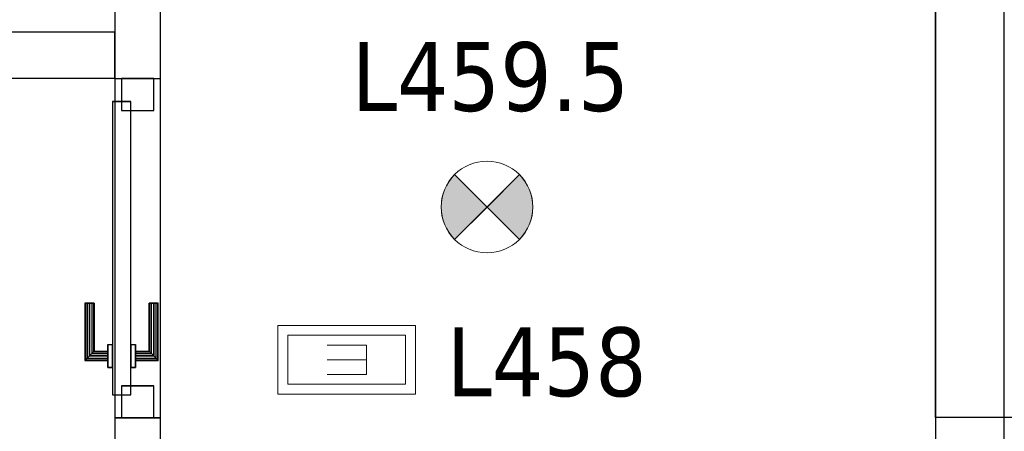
# Model space of a CAD drawing. Header units: metres. Extents: x 397.7 to 427.5, y 12.7 to 28.4.
# Tile 103 of 133: x 408.7 to 410.8, y 26 to 26.9. Entities that reach past the tile are written whole.
import ezdxf

# ---------------------------------------------------------------- set-up
doc = ezdxf.new("R2010")
doc.units = ezdxf.units.M
doc.layers.add('01_CARPINTERIA', color=5, linetype='Continuous', lineweight=25, true_color=0x0000ff)
doc.layers.add('01_SUELOS', color=7, linetype='Continuous', lineweight=25, true_color=0x007f00)
for name, color, linetype, lineweight in [('A-DETL-GENF-OTLN', 7, 'Continuous', 18), ('A-GENM-____-OTLN', 7, 'Continuous', 18), ('A-WALL-____-MCUT', 7, 'Continuous', 25), ('A-WALL-____-OTLN', 7, 'Continuous', 25), ('E-LITE-____-IDEN', 7, 'Continuous', 30), ('E-LITE-EQPM-IDEN', 7, 'Continuous', 30)]:
    doc.layers.add(name, color=color, linetype=linetype, lineweight=lineweight)
doc.styles.add('Tahoma_4', font='tahoma.ttf', dxfattribs={"height": 0.15})

# ---------------------------------------------------------------- blocks, each defined once
blk = doc.blocks.new('Family - LONDR55-XX_ZZ-ARQ-CAA-M3D-Londres55-153779-07_ENLLUMENAT_P4')
at = {"layer": '01_CARPINTERIA', "color": 161, "true_color": 0xaaaaff}
for p, q in [((0.1263, 0.1487), (0.125, 0.15)), ((0.125, 0.15), (0.125, 0.1)), ((0.125, 0.15), (0.1263, 0.1487)), ((0.25, 0.15), (0.125, 0.15)), ((0.13, 0.145), (0.1263, 0.1487)), ((0.1263, 0.1487), (0.1263, 0.1)), ((0.1263, 0.1487), (0.1263, 0.1)), ((0.1263, 0.1487), (0.13, 0.145)), ((0.25, 0.1487), (0.1263, 0.1487)), ((0.25, 0.1487), (0.1263, 0.1487)), ((0.135, 0.14), (0.13, 0.145)), ((0.13, 0.145), (0.13, 0.1)), ((0.13, 0.145), (0.13, 0.1)), ((0.13, 0.145), (0.135, 0.14)), ((0.25, 0.145), (0.13, 0.145)), ((0.25, 0.145), (0.13, 0.145)), ((0.135, 0.1), (0.135, 0.14)), ((0.135, 0.14), (0.135, 0.1)), ((0.135, 0.14), (0.14, 0.135)), ((0.14, 0.135), (0.135, 0.14)), ((0.135, 0.14), (0.25, 0.14)), ((0.25, 0.14), (0.135, 0.14)), ((0.14, 0.135), (0.14, 0.1)), ((0.14, 0.135), (0.1437, 0.1313)), ((0.1437, 0.1313), (0.14, 0.135)), ((0.14, 0.135), (0.14, 0.1)), ((0.25, 0.135), (0.14, 0.135)), ((0.25, 0.135), (0.14, 0.135)), ((0.1437, 0.1313), (0.1437, 0.1)), ((0.1437, 0.1313), (0.145, 0.13)), ((0.145, 0.13), (0.1437, 0.1313)), ((0.1437, 0.1313), (0.1437, 0.1)), ((0.25, 0.1313), (0.1437, 0.1313)), ((0.25, 0.1313), (0.1437, 0.1313)), ((0.145, 0.13), (0.145, 0.1)), ((0.25, 0.13), (0.145, 0.13)), ((0.25, 0.1487), (0.25, 0.15)), ((0.25, 0.15), (0.25, 0.1487)), ((0.25, 0.145), (0.25, 0.1487)), ((0.25, 0.1487), (0.25, 0.145)), ((0.25, 0.145), (0.25, 0.14)), ((0.25, 0.14), (0.25, 0.145)), ((0.25, 0.14), (0.25, 0.135)), ((0.25, 0.135), (0.25, 0.14)), ((0.25, 0.135), (0.25, 0.1313)), ((0.25, 0.1313), (0.25, 0.135)), ((0.25, 0.1313), (0.25, 0.13)), ((0.25, 0.13), (0.25, 0.1313)), ((0.69, 0.09), (0.05, 0.09)), ((0.05, 0.09), (0.05, 0.05)), ((0.69, 0.09), (0.05, 0.09)), ((0.05, 0.09), (0.05, 0.05)), ((0.16, 0.1), (0.11, 0.1)), ((0.11, 0.1), (0.16, 0.1)), ((0.11, 0.1), (0.11, 0.09)), ((0.11, 0.09), (0.11, 0.1)), ((0.16, 0.09), (0.11, 0.09)), ((0.11, 0.09), (0.16, 0.09)), ((0.1263, 0.1), (0.125, 0.1)), ((0.125, 0.1), (0.1263, 0.1)), ((0.13, 0.1), (0.1263, 0.1)), ((0.1263, 0.1), (0.13, 0.1)), ((0.135, 0.1), (0.13, 0.1)), ((0.13, 0.1), (0.135, 0.1)), ((0.14, 0.1), (0.135, 0.1)), ((0.135, 0.1), (0.14, 0.1)), ((0.14, 0.1), (0.1437, 0.1)), ((0.1437, 0.1), (0.14, 0.1)), ((0.1437, 0.1), (0.145, 0.1)), ((0.145, 0.1), (0.1437, 0.1)), ((0.16, 0.1), (0.16, 0.09)), ((0.16, 0.1), (0.16, 0.09)), ((0.69, 0.05), (0.69, 0.09)), ((0.69, 0.09), (0.69, 0.05)), ((0.07, 0.07), (0, 0.07)), ((0, 0.07), (0, 0)), ((0.07, 0.07), (0, 0.07)), ((0, 0.07), (0, 0)), ((0.07, 0), (0.07, 0.07)), ((0.07, 0.07), (0.07, 0)), ((0.74, 0.07), (0.67, 0.07)), ((0.67, 0.07), (0.67, 0)), ((0.74, 0.07), (0.67, 0.07)), ((0.67, 0.07), (0.67, 0)), ((0.74, 0), (0.74, 0.07)), ((0.74, 0.07), (0.74, 0)), ((0.05, 0.05), (0.69, 0.05)), ((0.05, 0.05), (0.69, 0.05)), ((0.11, 0.05), (0.16, 0.05)), ((0.16, 0.05), (0.11, 0.05)), ((0.11, 0.05), (0.11, 0.04)), ((0.11, 0.04), (0.11, 0.05)), ((0.16, 0.05), (0.16, 0.04)), ((0.16, 0.05), (0.16, 0.04)), ((0.11, 0.04), (0.16, 0.04)), ((0.16, 0.04), (0.11, 0.04)), ((0.1263, 0.04), (0.125, 0.04)), ((0.125, 0.04), (0.1263, 0.04)), ((0.125, 0.04), (0.125, -0.01)), ((0.13, 0.04), (0.1263, 0.04)), ((0.1263, 0.04), (0.13, 0.04)), ((0.1263, 0.04), (0.1263, -0.0087)), ((0.1263, 0.04), (0.1263, -0.0087)), ((0.13, 0.04), (0.135, 0.04)), ((0.135, 0.04), (0.13, 0.04)), ((0.13, 0.04), (0.13, -0.005)), ((0.13, 0.04), (0.13, -0.005)), ((0.135, 0.04), (0.14, 0.04)), ((0.14, 0.04), (0.135, 0.04)), ((0.135, 0), (0.135, 0.04)), ((0.135, 0.04), (0.135, 0)), ((0.14, 0.04), (0.1437, 0.04)), ((0.1437, 0.04), (0.14, 0.04)), ((0.14, 0.04), (0.14, 0.005)), ((0.14, 0.04), (0.14, 0.005)), ((0.1437, 0.04), (0.145, 0.04)), ((0.145, 0.04), (0.1437, 0.04)), ((0.1437, 0.04), (0.1437, 0.0087)), ((0.1437, 0.04), (0.1437, 0.0087)), ((0.145, 0.04), (0.145, 0.01)), ((0, 0), (0.07, 0)), ((0, 0), (0.07, 0)), ((0.13, -0.005), (0.135, 0)), ((0.135, 0), (0.13, -0.005)), ((0.14, 0.005), (0.135, 0)), ((0.135, 0), (0.14, 0.005)), ((0.25, 0), (0.135, 0)), ((0.135, 0), (0.25, 0)), ((0.1437, 0.0087), (0.14, 0.005)), ((0.14, 0.005), (0.1437, 0.0087)), ((0.14, 0.005), (0.25, 0.005)), ((0.14, 0.005), (0.25, 0.005)), ((0.145, 0.01), (0.1437, 0.0087)), ((0.1437, 0.0087), (0.145, 0.01)), ((0.1437, 0.0087), (0.25, 0.0087)), ((0.1437, 0.0087), (0.25, 0.0087)), ((0.145, 0.01), (0.25, 0.01)), ((0.25, 0.0087), (0.25, 0.01)), ((0.25, 0.01), (0.25, 0.0087)), ((0.25, 0.005), (0.25, 0.0087)), ((0.25, 0.0087), (0.25, 0.005)), ((0.25, 0.005), (0.25, 0)), ((0.25, 0), (0.25, 0.005)), ((0.25, 0), (0.25, -0.005)), ((0.25, -0.005), (0.25, 0)), ((0.67, 0), (0.74, 0)), ((0.67, 0), (0.74, 0)), ((0.125, -0.01), (0.1263, -0.0087)), ((0.1263, -0.0087), (0.125, -0.01)), ((0.125, -0.01), (0.25, -0.01)), ((0.1263, -0.0087), (0.13, -0.005)), ((0.13, -0.005), (0.1263, -0.0087)), ((0.1263, -0.0087), (0.25, -0.0087)), ((0.1263, -0.0087), (0.25, -0.0087)), ((0.13, -0.005), (0.25, -0.005)), ((0.13, -0.005), (0.25, -0.005)), ((0.25, -0.005), (0.25, -0.0087)), ((0.25, -0.0087), (0.25, -0.005)), ((0.25, -0.0087), (0.25, -0.01)), ((0.25, -0.01), (0.25, -0.0087))]:
    blk.add_line(p, q, dxfattribs=at)
blk = doc.blocks.new('Family - Porta P4-153780-07_ENLLUMENAT_P4')
blk.add_blockref('Family - LONDR55-XX_ZZ-ARQ-CAA-M3D-Londres55-153779-07_ENLLUMENAT_P4', (0, 0))
blk = doc.blocks.new('Family - Evans P4-154174-07_ENLLUMENAT_P4')
at = {"layer": 'A-WALL-____-MCUT', "color": 253, "true_color": 0xaaaaaa}
for p, q in [((0.059, 0.1), (0, 0.1)), ((0, 0.1), (0, 0)), ((0.059, 0), (0.059, 0.1)), ((0.799, 0.1), (0.799, 0)), ((0.95, 0.1), (0.799, 0.1)), ((0.95, 0), (0.95, 0.1)), ((1.689, 0.1), (1.689, 0)), ((1.72, 0.1), (1.689, 0.1)), ((1.72, 0), (1.72, 0.1)), ((0, 0), (0.059, 0)), ((0.799, 0), (0.95, 0)), ((1.689, 0), (1.72, 0))]:
    blk.add_line(p, q, dxfattribs=at)
at = {"layer": 'A-WALL-____-OTLN', "color": 253, "true_color": 0xaaaaaa}
for p, q in [((1.72, 0.1), (0, 0.1)), ((0, 0.1), (0, 0)), ((0.799, 0.1), (0.059, 0.1)), ((0.059, 0.1), (0.059, 0)), ((0.799, 0.1), (0.799, 0)), ((1.689, 0.1), (0.95, 0.1)), ((0.95, 0.1), (0.95, 0)), ((1.689, 0.1), (1.689, 0)), ((1.72, 0), (1.72, 0.1)), ((0, 0), (1.72, 0)), ((0.059, 0), (0.799, 0)), ((0.95, 0), (1.689, 0))]:
    blk.add_line(p, q, dxfattribs=at)
at = {"layer": 'A-WALL-____-OTLN', "color": 253, "lineweight": 18, "true_color": 0xaaaaaa}
blk.add_line((0, 0), (1.72, 0), dxfattribs=at)
blk = doc.blocks.new('Family - Vano porta P4-154176-07_ENLLUMENAT_P4')
at = {"layer": 'A-GENM-____-OTLN', "color": 253, "true_color": 0xaaaaaa}
for p, q in [((408.987, 26.7284), (408.887, 26.7284)), ((408.887, 26.7284), (408.887, 25.9884)), ((408.987, 26.7284), (408.887, 26.7284)), ((408.887, 25.9884), (408.887, 26.7284)), ((408.987, 25.9884), (408.987, 26.7284)), ((408.987, 26.7284), (408.987, 25.9884)), ((408.887, 25.9884), (408.987, 25.9884)), ((408.987, 25.9884), (408.887, 25.9884))]:
    blk.add_line(p, q, dxfattribs=at)
blk = doc.blocks.new('Family - Evans P4-154248-07_ENLLUMENAT_P4')
at = {"layer": 'A-WALL-____-MCUT', "color": 253, "true_color": 0xaaaaaa}
for p, q in [((1.3477, 0.1), (0, 0.1)), ((0, 0.1), (0, 0)), ((1.3477, 0), (1.3477, 0.1)), ((0, 0), (1.3477, 0))]:
    blk.add_line(p, q, dxfattribs=at)
at = {"layer": 'A-WALL-____-OTLN', "color": 253, "true_color": 0xaaaaaa}
for p, q in [((1.3477, 0.1), (0, 0.1)), ((0, 0.1), (0, 0)), ((1.3477, 0), (1.3477, 0.1)), ((0, 0), (1.3477, 0))]:
    blk.add_line(p, q, dxfattribs=at)
at = {"layer": 'A-WALL-____-OTLN', "color": 253, "lineweight": 18, "true_color": 0xaaaaaa}
blk.add_line((-0.0488, 0), (1.3477, 0), dxfattribs=at)
blk = doc.blocks.new('Family - Evans P4-154376-07_ENLLUMENAT_P4')
at = {"layer": 'A-WALL-____-MCUT', "color": 253, "true_color": 0xaaaaaa}
for p, q in [((2.09, 0.15), (0, 0.15)), ((0, 0.15), (0, 0)), ((2.09, 0), (2.09, 0.15)), ((0, 0), (2.09, 0))]:
    blk.add_line(p, q, dxfattribs=at)
at = {"layer": 'A-WALL-____-OTLN', "color": 253, "true_color": 0xaaaaaa}
for p, q in [((2.09, 0.15), (0, 0.15)), ((0, 0.15), (0, 0)), ((2.09, 0), (2.09, 0.15)), ((0, 0), (2.09, 0))]:
    blk.add_line(p, q, dxfattribs=at)
at = {"layer": 'A-WALL-____-OTLN', "color": 253, "lineweight": 18, "true_color": 0xaaaaaa}
blk.add_line((0, 0), (2.09, 0), dxfattribs=at)
blk = doc.blocks.new('Family - LONDR55-XX_ZZ-ARQ-CAA-M3D-Londres55-154484-07_ENLLUMENAT_P4')
at = {"layer": '01_SUELOS', "color": 9, "true_color": 0xaad4aa}
for p, q in [((12.3818, 12.8788), (12.3818, 14.7088)), ((12.3818, 14.7088), (12.3818, 12.8788)), ((17.4818, 12.8815), (12.3818, 12.8788)), ((12.3818, 12.8788), (17.4818, 12.8815))]:
    blk.add_line(p, q, dxfattribs=at)
blk = doc.blocks.new('LONDR55-XX_ZZ-ARQ-CAA-M3D-Londres55_ifc-1-07_ENLLUMENAT_P4')
at = {"layer": '01_CARPINTERIA', "color": 253, "lineweight": 18, "true_color": 0xaaaaaa, "rotation": 90}
blk.add_blockref('Family - Porta P4-153780-07_ENLLUMENAT_P4', (408.972, 25.9884), dxfattribs=at)
at = {"layer": '01_SUELOS', "color": 253, "lineweight": 18, "true_color": 0xaaaaaa}
blk.add_blockref('Family - LONDR55-XX_ZZ-ARQ-CAA-M3D-Londres55-154484-07_ENLLUMENAT_P4', (398.2952, 13.1106), dxfattribs=at)
at = {"layer": 'A-GENM-____-OTLN', "color": 253, "lineweight": 18, "true_color": 0xaaaaaa}
blk.add_blockref('Family - Vano porta P4-154176-07_ENLLUMENAT_P4', (0, 0), dxfattribs=at)
at = {"layer": 'A-WALL-____-OTLN', "color": 253, "lineweight": 18, "true_color": 0xaaaaaa, "rotation": 90}
for name, p in [('Family - Evans P4-154376-07_ENLLUMENAT_P4', (410.827, 25.7295)), ('Family - Evans P4-154174-07_ENLLUMENAT_P4', (408.987, 25.9295))]:
    blk.add_blockref(name, p, dxfattribs=at)
at = {"layer": 'A-WALL-____-OTLN', "color": 253, "lineweight": 18, "true_color": 0xaaaaaa}
blk.add_blockref('Family - Evans P4-154248-07_ENLLUMENAT_P4', (407.5397, 26.7295), dxfattribs=at)
blk = doc.blocks.new('ZYR_06_02_02 Down Superficie - L 01-834878-07_ENLLUMENAT_P4')
at = {"layer": 'A-DETL-GENF-OTLN', "true_color": 0x00c400}
for points in [[(-0.0707, -0.0707), (0, 0), (-0.0707, 0.0707), (-0.0866, 0.05), (-0.0966, 0.0259), (-0.1, 0), (-0.0966, -0.0259), (-0.0866, -0.05)], [(0.0707, -0.0707), (0.0866, -0.05), (0.0966, -0.0259), (0.1, 0), (0.0966, 0.0259), (0.0866, 0.05), (0.0707, 0.0707), (0, 0)]]:
    blk.add_hatch(color=92, dxfattribs=at).paths.add_polyline_path(points)
at = {"layer": 'A-DETL-GENF-OTLN', "color": 92, "true_color": 0x00c400}
for p, q in [((0, 0), (-0.0707, 0.0707)), ((-0.0707, 0.0707), (0.0707, -0.0707)), ((-0.0707, -0.0707), (0.0707, 0.0707)), ((0.0707, 0.0707), (0, 0)), ((-0.0707, -0.0707), (0, 0)), ((0, 0), (0.0707, -0.0707))]:
    blk.add_line(p, q, dxfattribs=at)
blk.add_circle((0, 0), 0.1, dxfattribs=at)
for start, end in [(135, 225), (315, 45)]:
    blk.add_arc((0, 0), 0.1, start, end, dxfattribs=at)
blk = doc.blocks.new('ZYR_06_03 Emer Sostre Rect - 02 Emergencia Superficie 02-829066-07_ENLLUMENAT_P4')
at = {"layer": 'A-DETL-GENF-OTLN', "color": 6, "true_color": 0xff00ff}
for p, q in [((-0.15, 0.075), (0.15, 0.075)), ((-0.15, -0.075), (-0.15, 0.075)), ((0.15, 0.075), (0.15, -0.075)), ((-0.1286, 0.0536), (0.1286, 0.0536)), ((-0.1286, -0.0536), (-0.1286, 0.0536)), ((0.1286, 0.0536), (0.1286, -0.0536)), ((-0.0429, 0.0321), (-0.0429, -0.0321)), ((-0.0429, 0.0321), (0.0429, 0.0321)), ((-0.0429, 0), (0.0429, 0)), ((-0.0429, -0.0321), (0.0429, -0.0321)), ((0.1286, -0.0536), (-0.1286, -0.0536)), ((0.15, -0.075), (-0.15, -0.075))]:
    blk.add_line(p, q, dxfattribs=at)

msp = doc.modelspace()

# ---------------------------------------------------------------- block references
at = {"lineweight": 5}
msp.add_blockref('LONDR55-XX_ZZ-ARQ-CAA-M3D-Londres55_ifc-1-07_ENLLUMENAT_P4', (0, 0), dxfattribs=at)
at = {"layer": 'A-DETL-GENF-OTLN', "color": 92, "true_color": 0x00c400}
msp.add_blockref('ZYR_06_02_02 Down Superficie - L 01-834878-07_ENLLUMENAT_P4', (409.6988, 26.4482), dxfattribs=at)
at = {"layer": 'A-DETL-GENF-OTLN', "color": 6, "true_color": 0xff00ff, "rotation": 180}
msp.add_blockref('ZYR_06_03 Emer Sostre Rect - 02 Emergencia Superficie 02-829066-07_ENLLUMENAT_P4', (409.3928, 26.1151), dxfattribs=at)

# ---------------------------------------------------------------- texts
at = {"layer": 'E-LITE-EQPM-IDEN', "insert": (409.4038, 26.8078), "char_height": 0.15, "width": 0.721519, "attachment_point": 1, "style": 'Tahoma_4'}
msp.add_mtext('L459.5', dxfattribs=at)

# ---------------------------------------------------------------- next in the draw order: texts
at = {"layer": 'E-LITE-____-IDEN', "insert": (409.6108, 26.1856), "char_height": 0.15, "width": 0.517088, "attachment_point": 1, "style": 'Tahoma_4', "bg_fill": 3, "box_fill_scale": 1.25, "bg_fill_color": 256, "bg_fill_true_color": 13158600, "bg_fill_transparency": 0}
msp.add_mtext('L458', dxfattribs=at)

doc.saveas('drawing.dxf')
